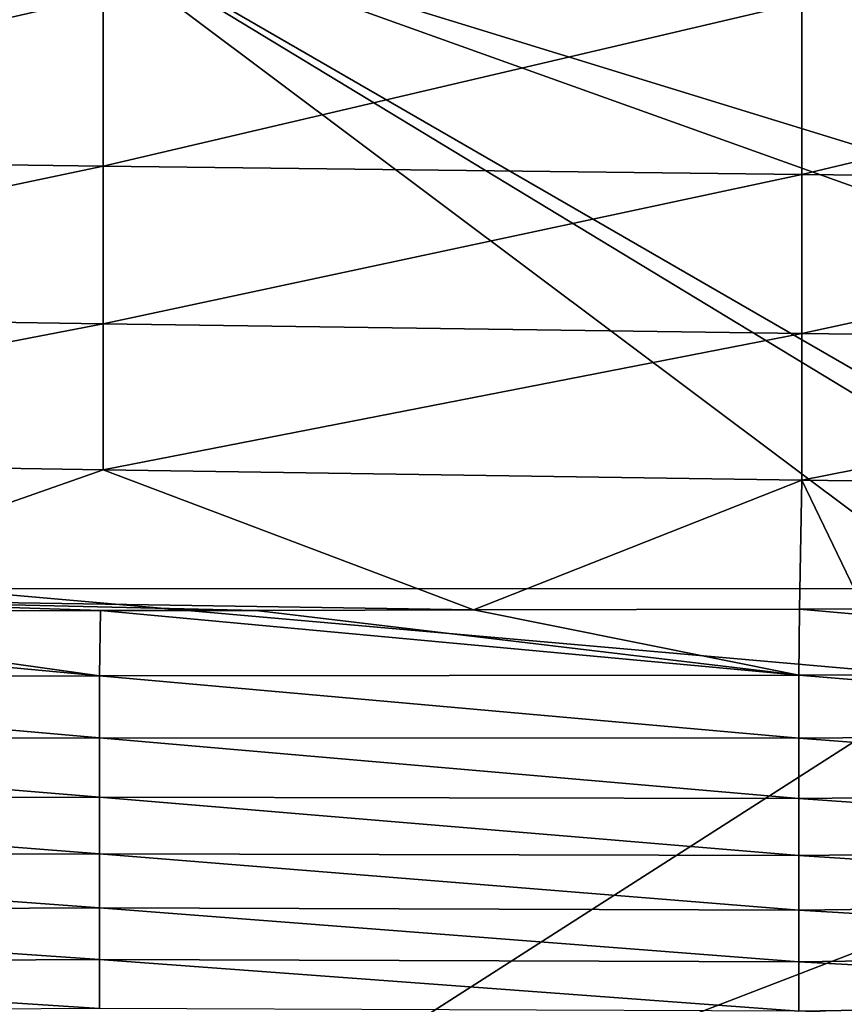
# Model space of a CAD drawing. Header units: metres. Extents: x -105 to 105, y -68 to 103.
# Tile 211 of 256: x -32.63 to -26.34, y 41.8 to 49.31. Entities that reach past the tile are written whole.
import ezdxf

# ---------------------------------------------------------------- set-up
doc = ezdxf.new("R2010")
doc.units = ezdxf.units.M
doc.layers.add('solid_FIT-BATH-150_SW0001', color=7, linetype='CONTINUOUS')

msp = doc.modelspace()

# ---------------------------------------------------------------- linework, layer by layer
at = {"layer": 'solid_FIT-BATH-150_SW0001'}
for points in [[(-32.630199, 50.321835, 16.211613), (-40.495628, 50.321945, 16.227427), (-33.23571, 44.971676, 16.210653)], [(-32.630199, 50.321835, 16.211613), (-33.23571, 44.971676, 16.210653), (-25.496706, 44.972931, 16.199598)], [(-32.630199, 50.321835, 16.211613), (-25.2274, 48.041821, 16.201784), (-24.982834, 49.414848, 16.201981)], [(-32.630199, 50.321835, 16.211613), (-25.278334, 47.684807, 16.201656), (-25.2274, 48.041821, 16.201784)], [(-32.630199, 50.321835, 16.211613), (-25.437536, 46.164795, 16.200745), (-25.278334, 47.684807, 16.201656)], [(-32.630199, 50.321835, 16.211613), (-25.451363, 45.966942, 16.200581), (-25.437536, 46.164795, 16.200745)], [(-32.630199, 50.321835, 16.211613), (-25.496706, 44.972931, 16.199598), (-25.451363, 45.966942, 16.200581)], [(-37.328789, 49.552422, -22.009747), (-31.996117, 49.496792, -22.126936), (-37.328789, 48.269279, -22.004801)], [(-31.996117, 49.496792, -22.126936), (-31.996117, 48.197323, -22.122765), (-37.328789, 48.269279, -22.004801)], [(-31.996117, 49.496792, -22.126936), (-26.663441, 49.446838, -22.226355), (-31.996117, 48.197323, -22.122765)], [(-26.663441, 49.446838, -22.226355), (-26.663441, 48.132706, -22.222878), (-31.996117, 48.197323, -22.122765)], [(-26.663441, 49.446838, -22.226355), (-21.330763, 49.40361, -22.307909), (-26.663441, 48.132706, -22.222878)], [(-21.330763, 49.40361, -22.307909), (-21.330763, 48.07679, -22.305033), (-26.663441, 48.132706, -22.222878)], [(-37.328789, 48.269279, -22.004801), (-31.996117, 48.197323, -22.122765), (-37.328789, 47.07489, -21.99353)], [(-31.996117, 48.197323, -22.122765), (-31.996117, 46.99271, -22.112913), (-37.328789, 47.07489, -21.99353)], [(-31.996117, 48.197323, -22.122765), (-26.663441, 48.132706, -22.222878), (-31.996117, 46.99271, -22.112913)], [(-26.663441, 48.132706, -22.222878), (-26.663441, 46.918911, -22.214304), (-31.996117, 46.99271, -22.112913)], [(-26.663441, 48.132706, -22.222878), (-21.330763, 48.07679, -22.305033), (-26.663441, 46.918911, -22.214304)], [(-21.330763, 48.07679, -22.305033), (-21.330763, 46.855053, -22.297564), (-26.663441, 46.918911, -22.214304)], [(-37.328789, 47.07489, -21.99353), (-31.996117, 46.99271, -22.112913), (-37.328789, 45.966747, -21.97336)], [(-31.996117, 46.99271, -22.112913), (-31.996117, 45.87928, -22.095005), (-37.328789, 45.966747, -21.97336)], [(-31.996117, 46.99271, -22.112913), (-26.663441, 46.918911, -22.214304), (-31.996117, 45.87928, -22.095005)], [(-26.663441, 46.918911, -22.214304), (-26.663441, 45.800735, -22.198425), (-31.996117, 45.87928, -22.095005)], [(-26.663441, 46.918911, -22.214304), (-21.330763, 46.855053, -22.297564), (-26.663441, 45.800735, -22.198425)], [(-21.330763, 46.855053, -22.297564), (-21.330763, 45.732765, -22.283442), (-26.663441, 45.800735, -22.198425)], [(-37.328789, 45.966747, -21.97336), (-31.996117, 45.87928, -22.095005), (-34.794106, 44.898808, -22.002022)], [(-31.996117, 45.87928, -22.095005), (-29.168476, 44.810032, -22.123938), (-34.794106, 44.898808, -22.002022)], [(-31.996117, 45.87928, -22.095005), (-26.663441, 45.800735, -22.198425), (-29.168476, 44.810032, -22.123938)], [(-26.663441, 45.800735, -22.198425), (-26.680649, 44.816528, -22.172691), (-29.168476, 44.810032, -22.123938)], [(-26.663441, 45.800735, -22.198425), (-26.189068, 44.818077, -22.181822), (-26.680649, 44.816528, -22.172691)], [(-26.663441, 45.800735, -22.198425), (-21.330763, 45.732765, -22.283442), (-26.189068, 44.818077, -22.181822)], [(-33.23571, 44.971676, 16.210653), (-40.074757, 39.761913, 16.218199), (-32.580666, 39.760704, 16.200813)], [(-33.23571, 44.971676, 16.210653), (-25.504524, 44.292007, 16.198769), (-25.496706, 44.972931, 16.199598)], [(-33.23571, 44.971676, 16.210653), (-32.580666, 39.760704, 16.200813), (-25.504524, 44.292007, 16.198769)], [(-34.794106, 44.898808, -22.002022), (-32.015759, 44.805195, -22.062944), (-35.556454, 44.802715, -21.979378)], [(-34.794106, 44.898808, -22.002022), (-30.827185, 44.806889, -22.089079), (-32.015759, 44.805195, -22.062944)], [(-34.794106, 44.898808, -22.002022), (-29.168476, 44.810032, -22.123938), (-30.827185, 44.806889, -22.089079)], [(-32.023693, 44.308716, -22.04052), (-37.361866, 44.302441, -21.907793), (-37.354111, 44.802822, -21.933685)], [(-32.023693, 44.308716, -22.04052), (-37.354111, 44.802822, -21.933685), (-35.556454, 44.802715, -21.979378)], [(-32.023693, 44.308716, -22.04052), (-35.556454, 44.802715, -21.979378), (-32.015759, 44.805195, -22.062944)], [(-26.685522, 44.31221, -22.152857), (-32.023693, 44.308716, -22.04052), (-32.015759, 44.805195, -22.062944)], [(-26.685522, 44.31221, -22.152857), (-32.015759, 44.805195, -22.062944), (-30.827185, 44.806889, -22.089079)], [(-26.685522, 44.31221, -22.152857), (-30.827185, 44.806889, -22.089079), (-29.168476, 44.810032, -22.123938)], [(-26.685522, 44.31221, -22.152857), (-29.168476, 44.810032, -22.123938), (-26.680649, 44.816528, -22.172691)], [(-21.347351, 44.344879, -22.246088), (-26.685522, 44.31221, -22.152857), (-26.680649, 44.816528, -22.172691)], [(-21.347351, 44.344879, -22.246088), (-26.680649, 44.816528, -22.172691), (-26.189068, 44.818077, -22.181822)], [(-21.347351, 44.344879, -22.246088), (-21.347351, 43.873726, -22.224869), (-26.685522, 44.31221, -22.152857)], [(-32.023693, 44.308716, -22.04052), (-32.023693, 43.834133, -22.012934), (-37.361866, 44.302441, -21.907793)], [(-32.023693, 43.834133, -22.012934), (-37.361866, 43.823704, -21.876171), (-37.361866, 44.302441, -21.907793)], [(-32.580666, 39.760704, 16.200813), (-25.443758, 42.509686, 16.195995), (-25.504524, 44.292007, 16.198769)], [(-26.685522, 44.31221, -22.152857), (-26.685522, 43.830986, -22.128059), (-32.023693, 44.308716, -22.04052)], [(-26.685522, 43.830986, -22.128059), (-32.023693, 43.834133, -22.012934), (-32.023693, 44.308716, -22.04052)], [(-21.347351, 43.873726, -22.224869), (-26.685522, 43.830986, -22.128059), (-26.685522, 44.31221, -22.152857)], [(-32.023693, 43.834133, -22.012934), (-32.023693, 43.380852, -21.979256), (-37.361866, 43.823704, -21.876171)], [(-32.023693, 43.380852, -21.979256), (-37.361866, 43.3661, -21.837837), (-37.361866, 43.823704, -21.876171)], [(-26.685522, 43.372162, -22.097429), (-32.023693, 43.380852, -21.979256), (-32.023693, 43.834133, -22.012934)], [(-26.685522, 43.830986, -22.128059), (-26.685522, 43.372162, -22.097429), (-32.023693, 43.834133, -22.012934)], [(-21.347351, 43.873726, -22.224869), (-21.347351, 43.424355, -22.198523), (-26.685522, 43.830986, -22.128059)], [(-21.347351, 43.424355, -22.198523), (-26.685522, 43.372162, -22.097429), (-26.685522, 43.830986, -22.128059)], [(-32.023693, 43.380852, -21.979256), (-32.023693, 42.94833, -21.938745), (-37.361866, 43.3661, -21.837837)], [(-32.023693, 42.94833, -21.938745), (-37.361866, 42.92918, -21.792015), (-37.361866, 43.3661, -21.837837)], [(-26.685522, 42.935093, -22.060211), (-32.023693, 42.94833, -21.938745), (-32.023693, 43.380852, -21.979256)], [(-26.685522, 43.372162, -22.097429), (-26.685522, 42.935093, -22.060211), (-32.023693, 43.380852, -21.979256)], [(-21.347351, 43.424355, -22.198523), (-21.347351, 42.996109, -22.166361), (-26.685522, 43.372162, -22.097429)], [(-21.347351, 42.996109, -22.166361), (-26.685522, 42.935093, -22.060211), (-26.685522, 43.372162, -22.097429)], [(-21.347351, 42.996109, -22.166361), (-21.347351, 42.588329, -22.127697), (-26.685522, 42.935093, -22.060211)], [(-32.023693, 42.94833, -21.938745), (-32.023693, 42.53603, -21.890671), (-37.361866, 42.92918, -21.792015)], [(-32.023693, 42.53603, -21.890671), (-37.361866, 42.512478, -21.73793), (-37.361866, 42.92918, -21.792015)], [(-26.685522, 42.519138, -22.015656), (-32.023693, 42.53603, -21.890671), (-32.023693, 42.94833, -21.938745)], [(-26.685522, 42.935093, -22.060211), (-26.685522, 42.519138, -22.015656), (-32.023693, 42.94833, -21.938745)], [(-21.347351, 42.588329, -22.127697), (-26.685522, 42.519138, -22.015656), (-26.685522, 42.935093, -22.060211)], [(-32.023693, 42.53603, -21.890671), (-32.023693, 42.143414, -21.83429), (-37.361866, 42.512478, -21.73793)], [(-26.685522, 42.12365, -21.963005), (-32.023693, 42.143414, -21.83429), (-32.023693, 42.53603, -21.890671)], [(-26.685522, 42.519138, -22.015656), (-26.685522, 42.12365, -21.963005), (-32.023693, 42.53603, -21.890671)], [(-21.347351, 42.588329, -22.127697), (-21.347351, 42.200356, -22.081846), (-26.685522, 42.519138, -22.015656)], [(-32.023693, 42.143414, -21.83429), (-37.361866, 42.115536, -21.674812), (-37.361866, 42.512478, -21.73793)], [(-32.580666, 39.760704, 16.200813), (-25.256773, 40.721886, 16.192303), (-25.443758, 42.509686, 16.195995)], [(-21.347351, 42.200356, -22.081846), (-26.685522, 42.12365, -21.963005), (-26.685522, 42.519138, -22.015656)], [(-21.347351, 42.200356, -22.081846), (-21.347351, 41.831524, -22.028114), (-26.685522, 42.12365, -21.963005)], [(-32.023693, 42.143414, -21.83429), (-32.023693, 41.769943, -21.768826), (-37.361866, 42.115536, -21.674812)], [(-32.023693, 41.769943, -21.768826), (-37.361866, 41.737877, -21.601797), (-37.361866, 42.115536, -21.674812)], [(-26.685522, 41.747993, -21.90148), (-32.023693, 41.769943, -21.768826), (-32.023693, 42.143414, -21.83429)], [(-26.685522, 42.12365, -21.963005), (-26.685522, 41.747993, -21.90148), (-32.023693, 42.143414, -21.83429)], [(-21.347351, 41.831524, -22.028114), (-26.685522, 41.747993, -21.90148), (-26.685522, 42.12365, -21.963005)], [(-21.347351, 41.831524, -22.028114), (-21.347351, 41.481213, -21.965662), (-26.685522, 41.747993, -21.90148)]]:
    msp.add_3dface(points, dxfattribs=at)

doc.saveas('drawing.dxf')
